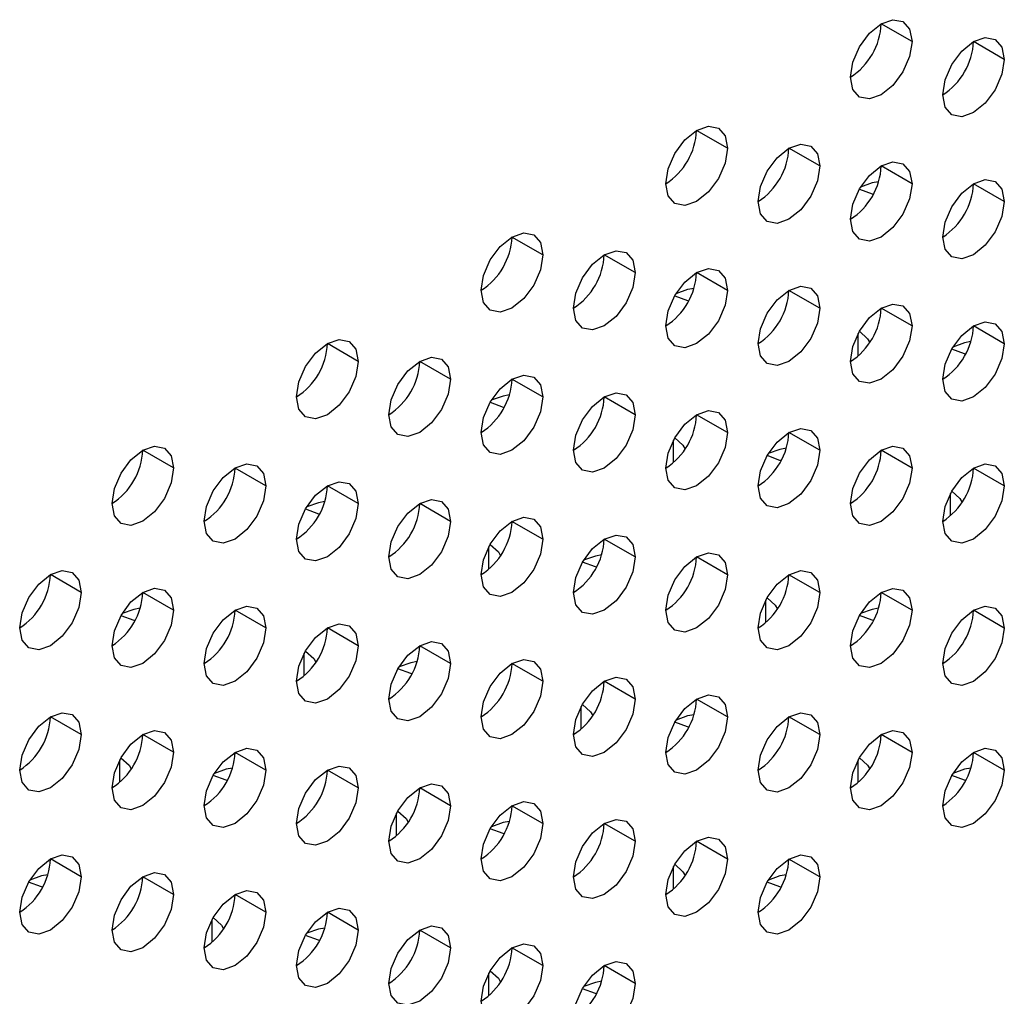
# Model space of a CAD drawing. Header units: millimetres. Extents: x 0 to 1118, y 0 to 864.
# Tile 159 of 256: x 979.61 to 983.38, y 619.9 to 623.64. Entities that reach past the tile are written whole.
import ezdxf

# ---------------------------------------------------------------- set-up
doc = ezdxf.new("R2010")
doc.units = ezdxf.units.MM

msp = doc.modelspace()

# ---------------------------------------------------------------- linework, layer by layer
at = {"color": 7, "linetype": 'Continuous', "lineweight": 25}
for p, q in [((983.0278, 623.5537), (982.9099, 623.6217)), ((983.3813, 623.4856), (983.2635, 623.5536)), ((982.3207, 623.1455), (982.2028, 623.2135)), ((982.6742, 623.0774), (982.5564, 623.1454)), ((983.0278, 623.0093), (982.9099, 623.0774)), ((983.3813, 622.9413), (983.2635, 623.0093)), ((981.6136, 622.7373), (981.4957, 622.8053)), ((981.9671, 622.6692), (981.8493, 622.7372)), ((982.3207, 622.6011), (982.2028, 622.6692)), ((982.6742, 622.533), (982.5564, 622.6011)), ((983.0278, 622.465), (982.9099, 622.533)), ((983.3813, 622.3969), (983.2635, 622.4649)), ((980.9065, 622.3291), (980.7886, 622.3971)), ((981.26, 622.261), (981.1422, 622.329)), ((981.6136, 622.1929), (981.4957, 622.261)), ((981.9671, 622.1248), (981.8493, 622.1929)), ((982.3207, 622.0568), (982.2028, 622.1248)), ((982.6742, 621.9887), (982.5564, 622.0567)), ((980.1994, 621.9209), (980.0815, 621.9889)), ((983.0278, 621.9206), (982.9099, 621.9886)), ((980.5529, 621.8528), (980.4351, 621.9208)), ((983.3813, 621.8525), (983.2635, 621.9206)), ((980.9065, 621.7847), (980.7886, 621.8528)), ((981.26, 621.7166), (981.1422, 621.7847)), ((981.6136, 621.6486), (981.4957, 621.7166)), ((981.9671, 621.5805), (981.8493, 621.6485)), ((982.3207, 621.5124), (982.2028, 621.5804)), ((979.8458, 621.4446), (979.728, 621.5126)), ((982.6742, 621.4443), (982.5564, 621.5124)), ((980.1994, 621.3765), (980.0815, 621.4445)), ((983.0278, 621.3762), (982.9099, 621.4443)), ((980.5529, 621.3084), (980.4351, 621.3765)), ((983.3813, 621.3082), (983.2635, 621.3762)), ((980.9065, 621.2404), (980.7886, 621.3084)), ((981.26, 621.1723), (981.1422, 621.2403)), ((981.6136, 621.1042), (981.4957, 621.1722)), ((981.9671, 621.0361), (981.8493, 621.1042)), ((982.3207, 620.968), (982.2028, 621.0361)), ((979.8458, 620.9002), (979.728, 620.9683)), ((982.6742, 620.9), (982.5564, 620.968)), ((980.1994, 620.8322), (980.0815, 620.9002)), ((983.0278, 620.8319), (982.9099, 620.8999)), ((980.5529, 620.7641), (980.4351, 620.8321)), ((983.3813, 620.7638), (983.2635, 620.8318)), ((980.9065, 620.696), (980.7886, 620.764)), ((981.26, 620.6279), (981.1422, 620.696)), ((981.6136, 620.5598), (981.4957, 620.6279)), ((981.9671, 620.4918), (981.8493, 620.5598)), ((982.3207, 620.4237), (982.2028, 620.4917)), ((979.8458, 620.3559), (979.728, 620.4239)), ((982.6742, 620.3556), (982.5564, 620.4236)), ((980.1994, 620.2878), (980.0815, 620.3558)), ((980.5529, 620.2197), (980.4351, 620.2877)), ((980.9065, 620.1516), (980.7886, 620.2197)), ((981.26, 620.0836), (981.1422, 620.1516)), ((981.6136, 620.0155), (981.4957, 620.0835)), ((981.9671, 619.9474), (981.8493, 620.0154))]:
    msp.add_line(p, q, dxfattribs=at)
at = {"color": 8, "linetype": 'Continuous', "lineweight": 25}
for p, q in [((982.8215, 622.3502), (982.8215, 622.4359)), ((982.1144, 621.942), (982.1144, 622.0277)), ((983.1751, 621.7378), (983.1751, 621.8235)), ((981.4073, 621.5338), (981.4073, 621.6195)), ((982.468, 621.3296), (982.468, 621.4153)), ((980.7002, 621.1256), (980.7002, 621.2113)), ((981.7609, 620.9214), (981.7609, 621.0071)), ((979.9931, 620.7174), (979.9931, 620.8031)), ((982.8215, 620.7171), (982.8215, 620.8028)), ((981.0538, 620.5132), (981.0538, 620.5989)), ((982.1144, 620.3089), (982.1144, 620.3946)), ((980.3467, 620.105), (980.3467, 620.1907)), ((981.4073, 619.9007), (981.4073, 619.9864))]:
    msp.add_line(p, q, dxfattribs=at)
at = {"color": 7, "linetype": 'Continuous', "lineweight": 25, "flags": 128}
for points in [[(982.7921, 623.4176), (982.8011, 623.4749), (982.8266, 623.5338), (982.8648, 623.5854), (982.9099, 623.6217), (982.955, 623.6374), (982.9933, 623.63), (983.0188, 623.6006), (983.0278, 623.5537)], [(983.0278, 623.5537), (983.0188, 623.4964), (982.9933, 623.4375), (982.955, 623.386), (982.9099, 623.3496), (982.8648, 623.3339), (982.8266, 623.3413), (982.8011, 623.3707), (982.7921, 623.4176)], [(983.1456, 623.3495), (983.1546, 623.4068), (983.1802, 623.4657), (983.2184, 623.5173), (983.2635, 623.5537), (983.3086, 623.5693), (983.3468, 623.5619), (983.3724, 623.5325), (983.3813, 623.4856)], [(983.3813, 623.4856), (983.3724, 623.4284), (983.3468, 623.3695), (983.3086, 623.3179), (983.2635, 623.2815), (983.2184, 623.2658), (983.1802, 623.2732), (983.1546, 623.3026), (983.1456, 623.3495)], [(982.085, 623.0094), (982.0939, 623.0667), (982.1195, 623.1256), (982.1577, 623.1771), (982.2028, 623.2135), (982.2479, 623.2292), (982.2862, 623.2218), (982.3117, 623.1924), (982.3207, 623.1455)], [(982.4385, 622.9413), (982.4475, 622.9986), (982.4731, 623.0575), (982.5113, 623.1091), (982.5564, 623.1455), (982.6015, 623.1611), (982.6397, 623.1537), (982.6653, 623.1243), (982.6742, 623.0774)], [(982.3207, 623.1455), (982.3117, 623.0882), (982.2862, 623.0293), (982.2479, 622.9778), (982.2028, 622.9414), (982.1577, 622.9257), (982.1195, 622.9331), (982.0939, 622.9625), (982.085, 623.0094)], [(982.7921, 622.8733), (982.8011, 622.9305), (982.8266, 622.9894), (982.8648, 623.041), (982.9099, 623.0774), (982.955, 623.0931), (982.9933, 623.0856), (983.0188, 623.0562), (983.0278, 623.0093)], [(982.6742, 623.0774), (982.6653, 623.0201), (982.6397, 622.9613), (982.6015, 622.9097), (982.5564, 622.8733), (982.5113, 622.8576), (982.4731, 622.865), (982.4475, 622.8944), (982.4385, 622.9413)], [(983.0278, 623.0093), (983.0188, 622.9521), (982.9933, 622.8932), (982.955, 622.8416), (982.9099, 622.8052), (982.8648, 622.7895), (982.8266, 622.797), (982.8011, 622.8264), (982.7921, 622.8733)], [(982.9, 623.0169), (982.8756, 623.0123), (982.8308, 622.9964)], [(983.1456, 622.8052), (983.1546, 622.8624), (983.1802, 622.9213), (983.2184, 622.9729), (983.2635, 623.0093), (983.3086, 623.025), (983.3468, 623.0176), (983.3724, 622.9882), (983.3813, 622.9413)], [(982.8263, 622.9889), (982.8756, 622.9706), (982.8801, 622.9696)], [(983.3813, 622.9413), (983.3724, 622.884), (983.3468, 622.8251), (983.3086, 622.7735), (983.2635, 622.7371), (983.2184, 622.7215), (983.1802, 622.7289), (983.1546, 622.7583), (983.1456, 622.8052)], [(981.3779, 622.6012), (981.3868, 622.6585), (981.4124, 622.7174), (981.4506, 622.7689), (981.4957, 622.8053), (981.5408, 622.821), (981.5791, 622.8136), (981.6046, 622.7842), (981.6136, 622.7373)], [(981.7314, 622.5331), (981.7404, 622.5904), (981.7659, 622.6493), (981.8042, 622.7009), (981.8493, 622.7373), (981.8944, 622.7529), (981.9326, 622.7455), (981.9582, 622.7161), (981.9671, 622.6692)], [(981.6136, 622.7373), (981.6046, 622.68), (981.5791, 622.6211), (981.5408, 622.5696), (981.4957, 622.5332), (981.4506, 622.5175), (981.4124, 622.5249), (981.3868, 622.5543), (981.3779, 622.6012)], [(981.9671, 622.6692), (981.9582, 622.6119), (981.9326, 622.553), (981.8944, 622.5015), (981.8493, 622.4651), (981.8042, 622.4494), (981.7659, 622.4568), (981.7404, 622.4862), (981.7314, 622.5331)], [(982.085, 622.4651), (982.0939, 622.5223), (982.1195, 622.5812), (982.1577, 622.6328), (982.2028, 622.6692), (982.2479, 622.6849), (982.2862, 622.6774), (982.3117, 622.648), (982.3207, 622.6011)], [(982.3207, 622.6011), (982.3117, 622.5439), (982.2862, 622.485), (982.2479, 622.4334), (982.2028, 622.397), (982.1577, 622.3813), (982.1195, 622.3888), (982.0939, 622.4182), (982.085, 622.4651)], [(982.1929, 622.6087), (982.1685, 622.6041), (982.1237, 622.5882)], [(982.4385, 622.397), (982.4475, 622.4542), (982.4731, 622.5131), (982.5113, 622.5647), (982.5564, 622.6011), (982.6015, 622.6168), (982.6397, 622.6094), (982.6653, 622.5799), (982.6742, 622.533)], [(982.1192, 622.5807), (982.1685, 622.5624), (982.173, 622.5614)], [(982.6742, 622.533), (982.6653, 622.4758), (982.6397, 622.4169), (982.6015, 622.3653), (982.5564, 622.3289), (982.5113, 622.3132), (982.4731, 622.3207), (982.4475, 622.3501), (982.4385, 622.397)], [(982.7921, 622.3289), (982.8011, 622.3862), (982.8266, 622.4451), (982.8648, 622.4966), (982.9099, 622.533), (982.955, 622.5487), (982.9933, 622.5413), (983.0188, 622.5119), (983.0278, 622.465)], [(983.1456, 622.2608), (983.1546, 622.3181), (983.1802, 622.377), (983.2184, 622.4286), (983.2635, 622.4649), (983.3086, 622.4806), (983.3468, 622.4732), (983.3724, 622.4438), (983.3813, 622.3969)], [(983.0278, 622.465), (983.0188, 622.4077), (982.9933, 622.3488), (982.955, 622.2972), (982.9099, 622.2608), (982.8648, 622.2452), (982.8266, 622.2526), (982.8011, 622.282), (982.7921, 622.3289)], [(982.8262, 622.4444), (982.8577, 622.416), (982.8658, 622.4014)], [(980.6708, 622.193), (980.6797, 622.2503), (980.7053, 622.3092), (980.7435, 622.3607), (980.7886, 622.3971), (980.8337, 622.4128), (980.8719, 622.4054), (980.8975, 622.376), (980.9065, 622.3291)], [(983.3813, 622.3969), (983.3724, 622.3396), (983.3468, 622.2807), (983.3086, 622.2292), (983.2635, 622.1928), (983.2184, 622.1771), (983.1802, 622.1845), (983.1546, 622.2139), (983.1456, 622.2608)], [(983.2337, 622.3573), (983.2292, 622.3583), (983.1799, 622.3765)], [(983.2536, 622.4046), (983.2292, 622.4), (983.1844, 622.3841)], [(981.0243, 622.1249), (981.0333, 622.1822), (981.0588, 622.2411), (981.0971, 622.2927), (981.1422, 622.3291), (981.1873, 622.3447), (981.2255, 622.3373), (981.2511, 622.3079), (981.26, 622.261)], [(980.9065, 622.3291), (980.8975, 622.2718), (980.8719, 622.2129), (980.8337, 622.1613), (980.7886, 622.125), (980.7435, 622.1093), (980.7053, 622.1167), (980.6797, 622.1461), (980.6708, 622.193)], [(981.26, 622.261), (981.2511, 622.2037), (981.2255, 622.1448), (981.1873, 622.0933), (981.1422, 622.0569), (981.0971, 622.0412), (981.0588, 622.0486), (981.0333, 622.078), (981.0243, 622.1249)], [(981.3779, 622.0569), (981.3868, 622.1141), (981.4124, 622.173), (981.4506, 622.2246), (981.4957, 622.261), (981.5408, 622.2767), (981.5791, 622.2692), (981.6046, 622.2398), (981.6136, 622.1929)], [(981.6136, 622.1929), (981.6046, 622.1357), (981.5791, 622.0768), (981.5408, 622.0252), (981.4957, 621.9888), (981.4506, 621.9731), (981.4124, 621.9805), (981.3868, 622.01), (981.3779, 622.0569)], [(981.4858, 622.2005), (981.4614, 622.1959), (981.4165, 622.18)], [(981.7314, 621.9888), (981.7404, 622.046), (981.7659, 622.1049), (981.8042, 622.1565), (981.8493, 622.1929), (981.8944, 622.2086), (981.9326, 622.2011), (981.9582, 622.1717), (981.9671, 622.1248)], [(981.4121, 622.1724), (981.4614, 622.1542), (981.4659, 622.1532)], [(981.9671, 622.1248), (981.9582, 622.0676), (981.9326, 622.0087), (981.8944, 621.9571), (981.8493, 621.9207), (981.8042, 621.905), (981.7659, 621.9125), (981.7404, 621.9419), (981.7314, 621.9888)], [(982.085, 621.9207), (982.0939, 621.978), (982.1195, 622.0369), (982.1577, 622.0884), (982.2028, 622.1248), (982.2479, 622.1405), (982.2862, 622.1331), (982.3117, 622.1037), (982.3207, 622.0568)], [(982.4385, 621.8526), (982.4475, 621.9099), (982.4731, 621.9688), (982.5113, 622.0203), (982.5564, 622.0567), (982.6015, 622.0724), (982.6397, 622.065), (982.6653, 622.0356), (982.6742, 621.9887)], [(982.3207, 622.0568), (982.3117, 621.9995), (982.2862, 621.9406), (982.2479, 621.889), (982.2028, 621.8526), (982.1577, 621.837), (982.1195, 621.8444), (982.0939, 621.8738), (982.085, 621.9207)], [(982.1191, 622.0362), (982.1506, 622.0078), (982.1587, 621.9932)], [(979.9637, 621.7848), (979.9726, 621.8421), (979.9982, 621.901), (980.0364, 621.9525), (980.0815, 621.9889), (980.1266, 622.0046), (980.1648, 621.9972), (980.1904, 621.9678), (980.1994, 621.9209)], [(982.5465, 621.9964), (982.5221, 621.9918), (982.4773, 621.9759)], [(982.7921, 621.7845), (982.8011, 621.8418), (982.8266, 621.9007), (982.8648, 621.9523), (982.9099, 621.9887), (982.955, 622.0043), (982.9933, 621.9969), (983.0188, 621.9675), (983.0278, 621.9206)], [(982.6742, 621.9887), (982.6653, 621.9314), (982.6397, 621.8725), (982.6015, 621.821), (982.5564, 621.7846), (982.5113, 621.7689), (982.4731, 621.7763), (982.4475, 621.8057), (982.4385, 621.8526)], [(982.5266, 621.9491), (982.5221, 621.9501), (982.4728, 621.9683)], [(980.1994, 621.9209), (980.1904, 621.8636), (980.1648, 621.8047), (980.1266, 621.7531), (980.0815, 621.7167), (980.0364, 621.7011), (979.9982, 621.7085), (979.9726, 621.7379), (979.9637, 621.7848)], [(980.3172, 621.7167), (980.3262, 621.774), (980.3517, 621.8329), (980.39, 621.8845), (980.4351, 621.9209), (980.4802, 621.9365), (980.5184, 621.9291), (980.5439, 621.8997), (980.5529, 621.8528)], [(983.0278, 621.9206), (983.0188, 621.8633), (982.9933, 621.8045), (982.955, 621.7529), (982.9099, 621.7165), (982.8648, 621.7008), (982.8266, 621.7082), (982.8011, 621.7376), (982.7921, 621.7845)], [(983.1456, 621.7165), (983.1546, 621.7737), (983.1802, 621.8326), (983.2184, 621.8842), (983.2635, 621.9206), (983.3086, 621.9363), (983.3468, 621.9288), (983.3724, 621.8994), (983.3813, 621.8525)], [(980.5529, 621.8528), (980.5439, 621.7955), (980.5184, 621.7366), (980.4802, 621.6851), (980.4351, 621.6487), (980.39, 621.633), (980.3517, 621.6404), (980.3262, 621.6698), (980.3172, 621.7167)], [(980.6708, 621.6486), (980.6797, 621.7059), (980.7053, 621.7648), (980.7435, 621.8164), (980.7886, 621.8528), (980.8337, 621.8684), (980.8719, 621.861), (980.8975, 621.8316), (980.9065, 621.7847)], [(983.3813, 621.8525), (983.3724, 621.7953), (983.3468, 621.7364), (983.3086, 621.6848), (983.2635, 621.6484), (983.2184, 621.6327), (983.1802, 621.6402), (983.1546, 621.6696), (983.1456, 621.7165)], [(983.1798, 621.8321), (983.2112, 621.8037), (983.2194, 621.789)], [(980.9065, 621.7847), (980.8975, 621.7275), (980.8719, 621.6686), (980.8337, 621.617), (980.7886, 621.5806), (980.7435, 621.5649), (980.7053, 621.5723), (980.6797, 621.6017), (980.6708, 621.6486)], [(980.705, 621.7642), (980.7543, 621.746), (980.7588, 621.745)], [(980.7787, 621.7923), (980.7543, 621.7877), (980.7094, 621.7718)], [(981.0243, 621.5806), (981.0333, 621.6378), (981.0588, 621.6967), (981.0971, 621.7483), (981.1422, 621.7847), (981.1873, 621.8004), (981.2255, 621.7929), (981.2511, 621.7635), (981.26, 621.7166)], [(981.3779, 621.5125), (981.3868, 621.5698), (981.4124, 621.6286), (981.4506, 621.6802), (981.4957, 621.7166), (981.5408, 621.7323), (981.5791, 621.7249), (981.6046, 621.6955), (981.6136, 621.6486)], [(981.26, 621.7166), (981.2511, 621.6594), (981.2255, 621.6005), (981.1873, 621.5489), (981.1422, 621.5125), (981.0971, 621.4968), (981.0588, 621.5043), (981.0333, 621.5337), (981.0243, 621.5806)], [(981.7314, 621.4444), (981.7404, 621.5017), (981.7659, 621.5606), (981.8042, 621.6121), (981.8493, 621.6485), (981.8944, 621.6642), (981.9326, 621.6568), (981.9582, 621.6274), (981.9671, 621.5805)], [(981.6136, 621.6486), (981.6046, 621.5913), (981.5791, 621.5324), (981.5408, 621.4808), (981.4957, 621.4444), (981.4506, 621.4288), (981.4124, 621.4362), (981.3868, 621.4656), (981.3779, 621.5125)], [(981.412, 621.628), (981.4435, 621.5996), (981.4516, 621.585)], [(981.9671, 621.5805), (981.9582, 621.5232), (981.9326, 621.4643), (981.8944, 621.4128), (981.8493, 621.3764), (981.8042, 621.3607), (981.7659, 621.3681), (981.7404, 621.3975), (981.7314, 621.4444)], [(981.8394, 621.5882), (981.815, 621.5836), (981.7702, 621.5677)], [(982.085, 621.3763), (982.0939, 621.4336), (982.1195, 621.4925), (982.1577, 621.5441), (982.2028, 621.5805), (982.2479, 621.5961), (982.2862, 621.5887), (982.3117, 621.5593), (982.3207, 621.5124)], [(981.8195, 621.5409), (981.815, 621.5419), (981.7657, 621.5601)], [(979.6101, 621.3085), (979.6191, 621.3658), (979.6446, 621.4247), (979.6829, 621.4763), (979.728, 621.5126), (979.7731, 621.5283), (979.8113, 621.5209), (979.8368, 621.4915), (979.8458, 621.4446)], [(982.3207, 621.5124), (982.3117, 621.4551), (982.2862, 621.3962), (982.2479, 621.3447), (982.2028, 621.3083), (982.1577, 621.2926), (982.1195, 621.3), (982.0939, 621.3294), (982.085, 621.3763)], [(982.4385, 621.3083), (982.4475, 621.3655), (982.4731, 621.4244), (982.5113, 621.476), (982.5564, 621.5124), (982.6015, 621.5281), (982.6397, 621.5206), (982.6653, 621.4912), (982.6742, 621.4443)], [(979.8458, 621.4446), (979.8368, 621.3873), (979.8113, 621.3284), (979.7731, 621.2769), (979.728, 621.2405), (979.6829, 621.2248), (979.6446, 621.2322), (979.6191, 621.2616), (979.6101, 621.3085)], [(979.9637, 621.2404), (979.9726, 621.2977), (979.9982, 621.3566), (980.0364, 621.4082), (980.0815, 621.4446), (980.1266, 621.4602), (980.1648, 621.4528), (980.1904, 621.4234), (980.1994, 621.3765)], [(982.6742, 621.4443), (982.6653, 621.3871), (982.6397, 621.3282), (982.6015, 621.2766), (982.5564, 621.2402), (982.5113, 621.2245), (982.4731, 621.232), (982.4475, 621.2614), (982.4385, 621.3083)], [(982.7921, 621.2402), (982.8011, 621.2974), (982.8266, 621.3563), (982.8648, 621.4079), (982.9099, 621.4443), (982.955, 621.46), (982.9933, 621.4526), (983.0188, 621.4231), (983.0278, 621.3762)], [(980.3172, 621.1724), (980.3262, 621.2296), (980.3517, 621.2885), (980.39, 621.3401), (980.4351, 621.3765), (980.4802, 621.3922), (980.5184, 621.3847), (980.5439, 621.3553), (980.5529, 621.3084)], [(982.4727, 621.4239), (982.5041, 621.3955), (982.5123, 621.3808)], [(983.1456, 621.1721), (983.1546, 621.2294), (983.1802, 621.2883), (983.2184, 621.3398), (983.2635, 621.3762), (983.3086, 621.3919), (983.3468, 621.3845), (983.3724, 621.3551), (983.3813, 621.3082)], [(980.1994, 621.3765), (980.1904, 621.3193), (980.1648, 621.2604), (980.1266, 621.2088), (980.0815, 621.1724), (980.0364, 621.1567), (979.9982, 621.1641), (979.9726, 621.1935), (979.9637, 621.2404)], [(979.9979, 621.356), (980.0472, 621.3378), (980.0517, 621.3368)], [(980.0716, 621.3841), (980.0472, 621.3795), (980.0023, 621.3636)], [(983.0278, 621.3762), (983.0188, 621.319), (982.9933, 621.2601), (982.955, 621.2085), (982.9099, 621.1721), (982.8648, 621.1564), (982.8266, 621.1639), (982.8011, 621.1933), (982.7921, 621.2402)], [(982.8808, 621.3366), (982.8756, 621.3378), (982.8264, 621.356)], [(982.9001, 621.3841), (982.8756, 621.3795), (982.831, 621.3637)], [(980.6708, 621.1043), (980.6797, 621.1615), (980.7053, 621.2204), (980.7435, 621.272), (980.7886, 621.3084), (980.8337, 621.3241), (980.8719, 621.3167), (980.8975, 621.2873), (980.9065, 621.2404)], [(980.5529, 621.3084), (980.5439, 621.2512), (980.5184, 621.1923), (980.4802, 621.1407), (980.4351, 621.1043), (980.39, 621.0886), (980.3517, 621.0961), (980.3262, 621.1255), (980.3172, 621.1724)], [(983.3813, 621.3082), (983.3724, 621.2509), (983.3468, 621.192), (983.3086, 621.1404), (983.2635, 621.104), (983.2184, 621.0884), (983.1802, 621.0958), (983.1546, 621.1252), (983.1456, 621.1721)], [(980.9065, 621.2404), (980.8975, 621.1831), (980.8719, 621.1242), (980.8337, 621.0726), (980.7886, 621.0362), (980.7435, 621.0206), (980.7053, 621.028), (980.6797, 621.0574), (980.6708, 621.1043)], [(981.0243, 621.0362), (981.0333, 621.0935), (981.0588, 621.1524), (981.0971, 621.2039), (981.1422, 621.2403), (981.1873, 621.256), (981.2255, 621.2486), (981.2511, 621.2192), (981.26, 621.1723)], [(980.7049, 621.2198), (980.7364, 621.1914), (980.7445, 621.1768)], [(981.26, 621.1723), (981.2511, 621.115), (981.2255, 621.0561), (981.1873, 621.0045), (981.1422, 620.9682), (981.0971, 620.9525), (981.0588, 620.9599), (981.0333, 620.9893), (981.0243, 621.0362)], [(981.1323, 621.18), (981.1079, 621.1754), (981.0631, 621.1595)], [(981.3779, 620.9681), (981.3868, 621.0254), (981.4124, 621.0843), (981.4506, 621.1359), (981.4957, 621.1723), (981.5408, 621.1879), (981.5791, 621.1805), (981.6046, 621.1511), (981.6136, 621.1042)], [(981.1124, 621.1327), (981.1079, 621.1337), (981.0586, 621.1519)], [(981.6136, 621.1042), (981.6046, 621.0469), (981.5791, 620.988), (981.5408, 620.9365), (981.4957, 620.9001), (981.4506, 620.8844), (981.4124, 620.8918), (981.3868, 620.9212), (981.3779, 620.9681)], [(981.7314, 620.9001), (981.7404, 620.9573), (981.7659, 621.0162), (981.8042, 621.0678), (981.8493, 621.1042), (981.8944, 621.1199), (981.9326, 621.1124), (981.9582, 621.083), (981.9671, 621.0361)], [(982.085, 620.832), (982.0939, 620.8892), (982.1195, 620.9481), (982.1577, 620.9997), (982.2028, 621.0361), (982.2479, 621.0518), (982.2862, 621.0443), (982.3117, 621.0149), (982.3207, 620.968)], [(981.9671, 621.0361), (981.9582, 620.9789), (981.9326, 620.92), (981.8944, 620.8684), (981.8493, 620.832), (981.8042, 620.8163), (981.7659, 620.8238), (981.7404, 620.8532), (981.7314, 620.9001)], [(981.7656, 621.0156), (981.797, 620.9873), (981.8052, 620.9726)], [(979.6101, 620.7642), (979.6191, 620.8214), (979.6446, 620.8803), (979.6829, 620.9319), (979.728, 620.9683), (979.7731, 620.984), (979.8113, 620.9765), (979.8368, 620.9471), (979.8458, 620.9002)], [(982.193, 620.9759), (982.1685, 620.9713), (982.1239, 620.9555)], [(982.4385, 620.7639), (982.4475, 620.8212), (982.4731, 620.8801), (982.5113, 620.9316), (982.5564, 620.968), (982.6015, 620.9837), (982.6397, 620.9763), (982.6653, 620.9469), (982.6742, 620.9)], [(982.3207, 620.968), (982.3117, 620.9108), (982.2862, 620.8519), (982.2479, 620.8003), (982.2028, 620.7639), (982.1577, 620.7482), (982.1195, 620.7557), (982.0939, 620.7851), (982.085, 620.832)], [(982.1736, 620.9284), (982.1685, 620.9296), (982.1193, 620.9478)], [(979.8458, 620.9002), (979.8368, 620.843), (979.8113, 620.7841), (979.7731, 620.7325), (979.728, 620.6961), (979.6829, 620.6804), (979.6446, 620.6879), (979.6191, 620.7173), (979.6101, 620.7642)], [(979.9637, 620.6961), (979.9726, 620.7533), (979.9982, 620.8122), (980.0364, 620.8638), (980.0815, 620.9002), (980.1266, 620.9159), (980.1648, 620.9085), (980.1904, 620.8791), (980.1994, 620.8322)], [(982.6742, 620.9), (982.6653, 620.8427), (982.6397, 620.7838), (982.6015, 620.7322), (982.5564, 620.6958), (982.5113, 620.6802), (982.4731, 620.6876), (982.4475, 620.717), (982.4385, 620.7639)], [(982.7921, 620.6958), (982.8011, 620.7531), (982.8266, 620.812), (982.8648, 620.8635), (982.9099, 620.8999), (982.955, 620.9156), (982.9933, 620.9082), (983.0188, 620.8788), (983.0278, 620.8319)], [(980.1994, 620.8322), (980.1904, 620.7749), (980.1648, 620.716), (980.1266, 620.6644), (980.0815, 620.628), (980.0364, 620.6124), (979.9982, 620.6198), (979.9726, 620.6492), (979.9637, 620.6961)], [(980.3172, 620.628), (980.3262, 620.6853), (980.3517, 620.7442), (980.39, 620.7957), (980.4351, 620.8321), (980.4802, 620.8478), (980.5184, 620.8404), (980.5439, 620.811), (980.5529, 620.7641)], [(983.0278, 620.8319), (983.0188, 620.7746), (982.9933, 620.7157), (982.955, 620.6642), (982.9099, 620.6278), (982.8648, 620.6121), (982.8266, 620.6195), (982.8011, 620.6489), (982.7921, 620.6958)], [(983.1456, 620.6277), (983.1546, 620.685), (983.1802, 620.7439), (983.2184, 620.7955), (983.2635, 620.8319), (983.3086, 620.8475), (983.3468, 620.8401), (983.3724, 620.8107), (983.3813, 620.7638)], [(979.9978, 620.8116), (980.0293, 620.7832), (980.0374, 620.7686)], [(982.8263, 620.8115), (982.8577, 620.7832), (982.8659, 620.7684)], [(980.5529, 620.7641), (980.5439, 620.7068), (980.5184, 620.6479), (980.4802, 620.5963), (980.4351, 620.56), (980.39, 620.5443), (980.3517, 620.5517), (980.3262, 620.5811), (980.3172, 620.628)], [(980.4252, 620.7718), (980.4007, 620.7672), (980.356, 620.7513)], [(980.6708, 620.5599), (980.6797, 620.6172), (980.7053, 620.6761), (980.7435, 620.7277), (980.7886, 620.7641), (980.8337, 620.7797), (980.8719, 620.7723), (980.8975, 620.7429), (980.9065, 620.696)], [(983.3813, 620.7638), (983.3724, 620.7066), (983.3468, 620.6477), (983.3086, 620.5961), (983.2635, 620.5597), (983.2184, 620.544), (983.1802, 620.5514), (983.1546, 620.5808), (983.1456, 620.6277)], [(983.2537, 620.7718), (983.2292, 620.7672), (983.1847, 620.7514)], [(980.4053, 620.7245), (980.4007, 620.7255), (980.3515, 620.7437)], [(981.0243, 620.4918), (981.0333, 620.5491), (981.0588, 620.608), (981.0971, 620.6596), (981.1422, 620.696), (981.1873, 620.7117), (981.2255, 620.7042), (981.2511, 620.6748), (981.26, 620.6279)], [(983.2338, 620.7244), (983.2292, 620.7255), (983.18, 620.7436)], [(980.9065, 620.696), (980.8975, 620.6387), (980.8719, 620.5798), (980.8337, 620.5283), (980.7886, 620.4919), (980.7435, 620.4762), (980.7053, 620.4836), (980.6797, 620.513), (980.6708, 620.5599)], [(981.3779, 620.4238), (981.3868, 620.481), (981.4124, 620.5399), (981.4506, 620.5915), (981.4957, 620.6279), (981.5408, 620.6436), (981.5791, 620.6361), (981.6046, 620.6067), (981.6136, 620.5598)], [(981.26, 620.6279), (981.2511, 620.5707), (981.2255, 620.5118), (981.1873, 620.4602), (981.1422, 620.4238), (981.0971, 620.4081), (981.0588, 620.4155), (981.0333, 620.4449), (981.0243, 620.4918)], [(981.0585, 620.6074), (981.0899, 620.5791), (981.0981, 620.5644)], [(981.6136, 620.5598), (981.6046, 620.5026), (981.5791, 620.4437), (981.5408, 620.3921), (981.4957, 620.3557), (981.4506, 620.34), (981.4124, 620.3475), (981.3868, 620.3769), (981.3779, 620.4238)], [(981.4859, 620.5677), (981.4614, 620.5631), (981.4168, 620.5473)], [(981.7314, 620.3557), (981.7404, 620.413), (981.7659, 620.4719), (981.8042, 620.5234), (981.8493, 620.5598), (981.8944, 620.5755), (981.9326, 620.5681), (981.9582, 620.5387), (981.9671, 620.4918)], [(981.4665, 620.5202), (981.4614, 620.5214), (981.4122, 620.5396)], [(981.9671, 620.4918), (981.9582, 620.4345), (981.9326, 620.3756), (981.8944, 620.324), (981.8493, 620.2876), (981.8042, 620.272), (981.7659, 620.2794), (981.7404, 620.3088), (981.7314, 620.3557)], [(982.085, 620.2876), (982.0939, 620.3449), (982.1195, 620.4038), (982.1577, 620.4553), (982.2028, 620.4917), (982.2479, 620.5074), (982.2862, 620.5), (982.3117, 620.4706), (982.3207, 620.4237)], [(979.6101, 620.2198), (979.6191, 620.2771), (979.6446, 620.336), (979.6829, 620.3875), (979.728, 620.4239), (979.7731, 620.4396), (979.8113, 620.4322), (979.8368, 620.4028), (979.8458, 620.3559)], [(982.3207, 620.4237), (982.3117, 620.3664), (982.2862, 620.3075), (982.2479, 620.256), (982.2028, 620.2196), (982.1577, 620.2039), (982.1195, 620.2113), (982.0939, 620.2407), (982.085, 620.2876)], [(982.4385, 620.2195), (982.4475, 620.2768), (982.4731, 620.3357), (982.5113, 620.3873), (982.5564, 620.4237), (982.6015, 620.4393), (982.6397, 620.4319), (982.6653, 620.4025), (982.6742, 620.3556)], [(979.9637, 620.1517), (979.9726, 620.209), (979.9982, 620.2679), (980.0364, 620.3195), (980.0815, 620.3558), (980.1266, 620.3715), (980.1648, 620.3641), (980.1904, 620.3347), (980.1994, 620.2878)], [(982.1192, 620.4033), (982.1506, 620.375), (982.1588, 620.3602)], [(979.8458, 620.3559), (979.8368, 620.2986), (979.8113, 620.2397), (979.7731, 620.1881), (979.728, 620.1517), (979.6829, 620.1361), (979.6446, 620.1435), (979.6191, 620.1729), (979.6101, 620.2198)], [(979.6982, 620.3163), (979.6936, 620.3173), (979.6444, 620.3355)], [(979.7181, 620.3636), (979.6936, 620.359), (979.6489, 620.3431)], [(982.6742, 620.3556), (982.6653, 620.2983), (982.6397, 620.2394), (982.6015, 620.1879), (982.5564, 620.1515), (982.5113, 620.1358), (982.4731, 620.1432), (982.4475, 620.1726), (982.4385, 620.2195)], [(982.5267, 620.3162), (982.5221, 620.3173), (982.4729, 620.3354)], [(982.5466, 620.3636), (982.5221, 620.359), (982.4776, 620.3432)], [(980.3172, 620.0836), (980.3262, 620.1409), (980.3517, 620.1998), (980.39, 620.2514), (980.4351, 620.2878), (980.4802, 620.3034), (980.5184, 620.296), (980.5439, 620.2666), (980.5529, 620.2197)], [(980.1994, 620.2878), (980.1904, 620.2305), (980.1648, 620.1716), (980.1266, 620.1201), (980.0815, 620.0837), (980.0364, 620.068), (979.9982, 620.0754), (979.9726, 620.1048), (979.9637, 620.1517)], [(980.5529, 620.2197), (980.5439, 620.1625), (980.5184, 620.1036), (980.4802, 620.052), (980.4351, 620.0156), (980.39, 619.9999), (980.3517, 620.0073), (980.3262, 620.0367), (980.3172, 620.0836)], [(980.6708, 620.0156), (980.6797, 620.0728), (980.7053, 620.1317), (980.7435, 620.1833), (980.7886, 620.2197), (980.8337, 620.2354), (980.8719, 620.2279), (980.8975, 620.1985), (980.9065, 620.1516)], [(980.3514, 620.1992), (980.3828, 620.1709), (980.391, 620.1562)], [(980.9065, 620.1516), (980.8975, 620.0944), (980.8719, 620.0355), (980.8337, 619.9839), (980.7886, 619.9475), (980.7435, 619.9318), (980.7053, 619.9393), (980.6797, 619.9687), (980.6708, 620.0156)], [(980.7788, 620.1595), (980.7543, 620.1549), (980.7097, 620.1391)], [(981.0243, 619.9475), (981.0333, 620.0047), (981.0588, 620.0636), (981.0971, 620.1152), (981.1422, 620.1516), (981.1873, 620.1673), (981.2255, 620.1599), (981.2511, 620.1305), (981.26, 620.0836)], [(980.7589, 620.1121), (980.7543, 620.1132), (980.7051, 620.1314)], [(981.26, 620.0836), (981.2511, 620.0263), (981.2255, 619.9674), (981.1873, 619.9158), (981.1422, 619.8794), (981.0971, 619.8638), (981.0588, 619.8712), (981.0333, 619.9006), (981.0243, 619.9475)], [(981.3779, 619.8794), (981.3868, 619.9367), (981.4124, 619.9956), (981.4506, 620.0471), (981.4957, 620.0835), (981.5408, 620.0992), (981.5791, 620.0918), (981.6046, 620.0624), (981.6136, 620.0155)], [(981.7314, 619.8113), (981.7404, 619.8686), (981.7659, 619.9275), (981.8042, 619.9791), (981.8493, 620.0155), (981.8944, 620.0311), (981.9326, 620.0237), (981.9582, 619.9943), (981.9671, 619.9474)], [(981.6136, 620.0155), (981.6046, 619.9582), (981.5791, 619.8993), (981.5408, 619.8477), (981.4957, 619.8114), (981.4506, 619.7957), (981.4124, 619.8031), (981.3868, 619.8325), (981.3779, 619.8794)], [(981.4121, 619.9951), (981.4435, 619.9668), (981.4517, 619.952)], [(981.8395, 619.9554), (981.815, 619.9508), (981.7705, 619.935)], [(981.9671, 619.9474), (981.9582, 619.8901), (981.9326, 619.8312), (981.8944, 619.7797), (981.8493, 619.7433), (981.8042, 619.7276), (981.7659, 619.735), (981.7404, 619.7644), (981.7314, 619.8113)], [(981.8196, 619.908), (981.815, 619.9091), (981.7658, 619.9272)]]:
    msp.add_lwpolyline(points, dxfattribs=at)
at = {"color": 7, "linetype": 'Continuous', "lineweight": 25}
for centre in [(982.6541, 623.6334), (983.0076, 623.5653), (981.947, 623.2252), (982.3005, 623.1571), (982.6541, 623.089), (983.0076, 623.0209), (981.2399, 622.817), (981.5934, 622.7489), (981.947, 622.6808), (982.3005, 622.6127), (982.6541, 622.5446), (983.0076, 622.4766), (980.5327, 622.4088), (980.8863, 622.3407), (981.2399, 622.2726), (981.5934, 622.2045), (981.947, 622.1364), (982.3005, 622.0684), (979.8256, 622.0006), (982.6541, 622.0003), (980.1792, 621.9325), (983.0076, 621.9322), (980.5327, 621.8644), (980.8863, 621.7963), (981.2399, 621.7282), (981.5934, 621.6602), (981.947, 621.5921), (979.4721, 621.5243), (982.3005, 621.524), (979.8256, 621.4562), (982.6541, 621.4559), (980.1792, 621.3881), (983.0076, 621.3878), (980.5327, 621.32), (980.8863, 621.252), (981.2399, 621.1839), (981.5934, 621.1158), (981.947, 621.0477), (979.4721, 620.9799), (982.3005, 620.9796), (979.8256, 620.9118), (982.6541, 620.9116), (980.1792, 620.8438), (983.0076, 620.8435), (980.5327, 620.7757), (980.8863, 620.7076), (981.2399, 620.6395), (981.5934, 620.5714), (981.947, 620.5034), (979.4721, 620.4355), (982.3005, 620.4353), (979.8256, 620.3675), (980.1792, 620.2994), (980.5327, 620.2313), (980.8863, 620.1632), (981.2399, 620.0952), (981.5934, 620.0271)]:
    msp.add_arc(centre, 0.2561, 302.6055, 357.3945, dxfattribs=at)

doc.saveas('drawing.dxf')
